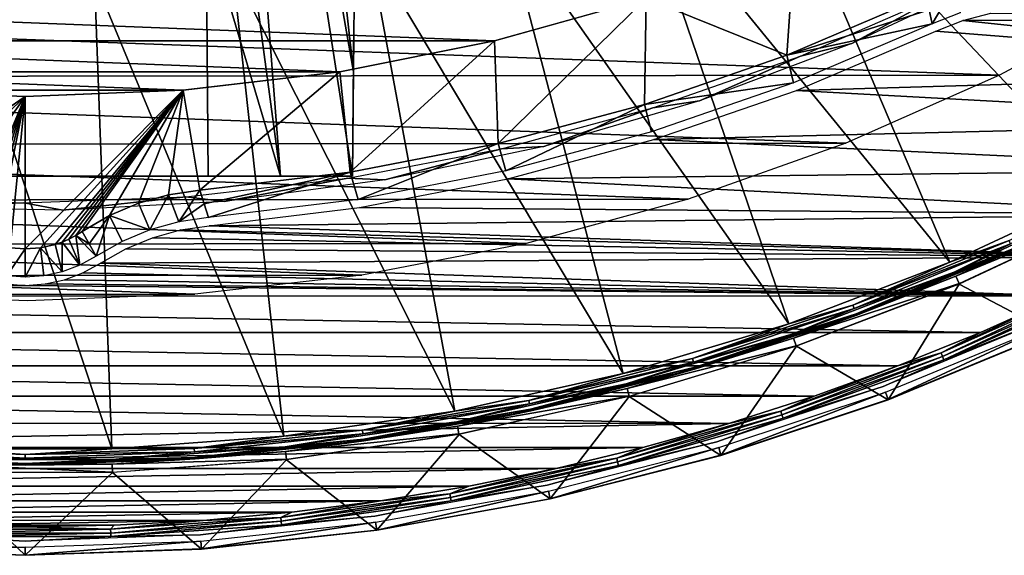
# Model space of a CAD drawing. Header units: millimetres. Extents: x -30.2 to 30.2, y -30.2 to 30.2.
# Tile 100 of 191: x -0.1 to 12, y -30.2 to -23.7. Entities that reach past the tile are written whole.
import ezdxf

# ---------------------------------------------------------------- set-up
doc = ezdxf.new("R2010")
doc.units = ezdxf.units.MM
doc.header["$LTSCALE"] = 81.481481
for name, color, linetype in [('1', 7, 'CONTINUOUS'), ('101', 7, 'CONTINUOUS'), ('104', 7, 'CONTINUOUS'), ('105', 7, 'CONTINUOUS'), ('11', 7, 'CONTINUOUS'), ('136', 7, 'CONTINUOUS'), ('141', 7, 'CONTINUOUS'), ('26', 7, 'CONTINUOUS'), ('27', 7, 'CONTINUOUS'), ('28', 7, 'CONTINUOUS'), ('3', 7, 'CONTINUOUS'), ('5', 7, 'CONTINUOUS'), ('57', 7, 'CONTINUOUS'), ('58', 7, 'CONTINUOUS'), ('64', 7, 'CONTINUOUS'), ('66', 7, 'CONTINUOUS'), ('79', 7, 'CONTINUOUS'), ('8', 7, 'CONTINUOUS'), ('81', 7, 'CONTINUOUS'), ('9', 7, 'CONTINUOUS'), ('97', 7, 'CONTINUOUS')]:
    doc.layers.add(name, color=color, linetype=linetype)

msp = doc.modelspace()

# ---------------------------------------------------------------- linework, layer by layer
at = {"layer": '1', "color": 251, "linetype": 'Continuous', "true_color": 0x4c4c4c}
for points in [[(11.933, -24.36, 4.4), (-13.694, -23.416, 4.4), (13.74, -23.389, 4.4), (11.933, -24.36, 4.4)], [(-11.885, -24.384, 4.4), (-13.694, -23.416, 4.4), (11.933, -24.36, 4.4), (-11.885, -24.384, 4.4)], [(10.052, -25.194, 4.4), (-11.885, -24.384, 4.4), (11.933, -24.36, 4.4), (10.052, -25.194, 4.4)], [(-10.003, -25.214, 4.4), (-11.885, -24.384, 4.4), (10.052, -25.194, 4.4), (-10.003, -25.214, 4.4)], [(8.121, -25.882, 4.4), (-10.003, -25.214, 4.4), (10.052, -25.194, 4.4), (8.121, -25.882, 4.4)], [(-8.07, -25.897, 4.4), (-10.003, -25.214, 4.4), (8.121, -25.882, 4.4), (-8.07, -25.897, 4.4)], [(6.135, -26.423, 4.4), (-8.07, -25.897, 4.4), (8.121, -25.882, 4.4), (6.135, -26.423, 4.4)], [(-6.083, -26.435, 4.4), (-8.07, -25.897, 4.4), (6.135, -26.423, 4.4), (-6.083, -26.435, 4.4)], [(4.122, -26.812, 4.4), (-6.083, -26.435, 4.4), (6.135, -26.423, 4.4), (4.122, -26.812, 4.4)], [(-4.069, -26.82, 4.4), (-6.083, -26.435, 4.4), (4.122, -26.812, 4.4), (-4.069, -26.82, 4.4)], [(2.078, -27.046, 4.4), (-4.069, -26.82, 4.4), (4.122, -26.812, 4.4), (2.078, -27.046, 4.4)], [(-2.026, -27.05, 4.4), (-4.069, -26.82, 4.4), (2.078, -27.046, 4.4), (-2.026, -27.05, 4.4)], [(0.026, -27.126, 4.4), (-2.026, -27.05, 4.4), (2.078, -27.046, 4.4), (0.026, -27.126, 4.4)]]:
    msp.add_3dface(points, dxfattribs=at)
at = {"layer": '101', "color": 251, "linetype": 'Continuous', "true_color": 0x4c4c4c}
for points in [[(2.24, -25.6, -209.979), (2.24, -25.6, -157.2), (2.214, -22.531, -213.044), (2.24, -25.6, -209.979)], [(2.214, -22.531, -213.044), (2.24, -25.6, -157.2), (2.214, -22.531, -157.2), (2.214, -22.531, -213.044)]]:
    msp.add_3dface(points, dxfattribs=at)
at = {"layer": '104', "color": 251, "linetype": 'Continuous', "true_color": 0x4c4c4c}
for points in [[(2.236, -14.117, -221.406), (2.867, -14.003, -221.406), (4.021, -24.321, -211.028), (2.236, -14.117, -221.406)], [(4.021, -24.321, -211.028), (2.867, -14.003, -221.406), (4.032, -23.04, -212.291), (4.021, -24.321, -211.028)], [(2.236, -14.117, -221.406), (3.127, -25.6, -209.886), (1.6, -14.203, -221.406), (2.236, -14.117, -221.406)], [(3.127, -25.6, -209.886), (2.214, -22.531, -213.044), (1.6, -14.203, -221.406), (3.127, -25.6, -209.886)], [(4.01, -25.6, -209.764), (3.127, -25.6, -209.886), (2.236, -14.117, -221.406), (4.01, -25.6, -209.764)], [(4.01, -25.6, -209.764), (2.236, -14.117, -221.406), (4.021, -24.321, -211.028), (4.01, -25.6, -209.764)], [(3.127, -25.6, -209.886), (2.24, -25.6, -209.979), (2.214, -22.531, -213.044), (3.127, -25.6, -209.886)]]:
    msp.add_3dface(points, dxfattribs=at)
at = {"layer": '105', "color": 251, "linetype": 'Continuous', "true_color": 0x4c4c4c}
for points in [[(4.021, -24.321, -211.028), (4.032, -23.04, -212.291), (4.026, -23.691, -139.2), (4.021, -24.321, -211.028)], [(4.01, -25.6, -139.2), (4.01, -25.6, -209.764), (4.026, -23.691, -139.2), (4.01, -25.6, -139.2)], [(4.01, -25.6, -209.764), (4.021, -24.321, -211.028), (4.026, -23.691, -139.2), (4.01, -25.6, -209.764)]]:
    msp.add_3dface(points, dxfattribs=at)
at = {"layer": '11', "color": 4, "linetype": 'Continuous'}
for points in [[(13.375, -26.015, -0.198), (11.44, -26.922, -0.198), (12.566, -27.515, -119.798), (13.375, -26.015, -0.198)], [(11.44, -26.922, -0.198), (9.445, -27.685, -0.198), (10.571, -28.341, -119.798), (11.44, -26.922, -0.198)], [(12.566, -27.515, -119.798), (11.44, -26.922, -0.198), (10.571, -28.341, -119.798), (12.566, -27.515, -119.798)], [(9.445, -27.685, -0.198), (7.399, -28.3, -0.198), (8.522, -29.023, -119.798), (9.445, -27.685, -0.198)], [(10.571, -28.341, -119.798), (9.445, -27.685, -0.198), (8.522, -29.023, -119.798), (10.571, -28.341, -119.798)], [(7.399, -28.3, -0.198), (5.313, -28.765, -0.198), (6.43, -29.557, -119.798), (7.399, -28.3, -0.198)], [(8.522, -29.023, -119.798), (7.399, -28.3, -0.198), (6.43, -29.557, -119.798), (8.522, -29.023, -119.798)], [(5.313, -28.765, -0.198), (3.199, -29.076, -0.198), (4.305, -29.94, -119.798), (5.313, -28.765, -0.198)], [(6.43, -29.557, -119.798), (5.313, -28.765, -0.198), (4.305, -29.94, -119.798), (6.43, -29.557, -119.798)], [(3.199, -29.076, -0.198), (1.068, -29.232, -0.198), (2.158, -30.171, -119.798), (3.199, -29.076, -0.198)], [(4.305, -29.94, -119.798), (3.199, -29.076, -0.198), (2.158, -30.171, -119.798), (4.305, -29.94, -119.798)], [(0, -30.248, -119.798), (-1.068, -29.232, -0.198), (-2.158, -30.171, -119.798), (0, -30.248, -119.798)], [(1.068, -29.232, -0.198), (-1.068, -29.232, -0.198), (0, -30.248, -119.798), (1.068, -29.232, -0.198)], [(2.158, -30.171, -119.798), (1.068, -29.232, -0.198), (0, -30.248, -119.798), (2.158, -30.171, -119.798)]]:
    msp.add_3dface(points, dxfattribs=at)
at = {"layer": '136', "color": 251, "linetype": 'Continuous', "true_color": 0x4c4c4c}
for points in [[(2.24, -25.6, -153.2), (2.24, -25.6, -140.2), (2.214, -22.531, -153.2), (2.24, -25.6, -153.2)], [(2.214, -22.531, -153.2), (2.24, -25.6, -140.2), (2.214, -22.531, -140.2), (2.214, -22.531, -153.2)]]:
    msp.add_3dface(points, dxfattribs=at)
at = {"layer": '141', "color": 251, "linetype": 'Continuous', "true_color": 0x4c4c4c}
for points in [[(10.125, -23.972, -136), (11.26, -23.355, -138.7), (11.934, -23.124, -136), (10.125, -23.972, -136)], [(9.497, -24.126, -138.7), (11.26, -23.355, -138.7), (10.125, -23.972, -136), (9.497, -24.126, -138.7)], [(8.26, -24.676, -136), (9.497, -24.126, -138.7), (10.125, -23.972, -136), (8.26, -24.676, -136)], [(7.685, -24.763, -138.7), (9.497, -24.126, -138.7), (8.26, -24.676, -136), (7.685, -24.763, -138.7)], [(6.351, -25.235, -136), (7.685, -24.763, -138.7), (8.26, -24.676, -136), (6.351, -25.235, -136)], [(5.833, -25.263, -138.7), (7.685, -24.763, -138.7), (6.351, -25.235, -136), (5.833, -25.263, -138.7)], [(3.95, -25.625, -138.7), (5.833, -25.263, -138.7), (4.406, -25.646, -136), (3.95, -25.625, -138.7)], [(4.406, -25.646, -136), (5.833, -25.263, -138.7), (6.351, -25.235, -136), (4.406, -25.646, -136)], [(1.967, -25.853, -138.7), (3.95, -25.625, -138.7), (2.44, -25.908, -136), (1.967, -25.853, -138.7)], [(2.44, -25.908, -136), (3.95, -25.625, -138.7), (4.406, -25.646, -136), (2.44, -25.908, -136)], [(-1.993, -25.851, -138.7), (-0.018, -25.928, -138.7), (-1.519, -25.978, -136), (-1.993, -25.851, -138.7)], [(-1.519, -25.978, -136), (-0.018, -25.928, -138.7), (0.461, -26.018, -136), (-1.519, -25.978, -136)], [(-0.018, -25.928, -138.7), (1.967, -25.853, -138.7), (0.461, -26.018, -136), (-0.018, -25.928, -138.7)], [(0.461, -26.018, -136), (1.967, -25.853, -138.7), (2.44, -25.908, -136), (0.461, -26.018, -136)]]:
    msp.add_3dface(points, dxfattribs=at)
at = {"layer": '26', "color": 251, "linetype": 'Continuous', "true_color": 0x4c4c4c}
for points in [[(9.33, -24.116, -136), (11.035, -23.385, -136), (11.072, -23.558, -131.048), (9.33, -24.116, -136)], [(11.11, -23.732, -126.097), (9.33, -24.116, -136), (11.072, -23.558, -131.048), (11.11, -23.732, -126.097)], [(9.412, -24.455, -126.097), (9.33, -24.116, -136), (11.11, -23.732, -126.097), (9.412, -24.455, -126.097)], [(7.583, -24.721, -136), (9.33, -24.116, -136), (9.412, -24.455, -126.097), (7.583, -24.721, -136)], [(7.669, -25.056, -126.097), (7.583, -24.721, -136), (9.412, -24.455, -126.097), (7.669, -25.056, -126.097)], [(5.793, -25.2, -136), (7.583, -24.721, -136), (5.887, -25.534, -126.097), (5.793, -25.2, -136)], [(5.887, -25.534, -126.097), (7.583, -24.721, -136), (7.669, -25.056, -126.097), (5.887, -25.534, -126.097)], [(3.978, -25.55, -136), (5.793, -25.2, -136), (4.076, -25.884, -126.097), (3.978, -25.55, -136)], [(4.076, -25.884, -126.097), (5.793, -25.2, -136), (5.887, -25.534, -126.097), (4.076, -25.884, -126.097)], [(2.136, -25.769, -136), (3.978, -25.55, -136), (2.19, -25.938, -131.048), (2.136, -25.769, -136)], [(2.19, -25.938, -131.048), (3.978, -25.55, -136), (2.245, -26.107, -126.097), (2.19, -25.938, -131.048)], [(2.245, -26.107, -126.097), (3.978, -25.55, -136), (4.076, -25.884, -126.097), (2.245, -26.107, -126.097)]]:
    msp.add_3dface(points, dxfattribs=at)
at = {"layer": '27', "color": 251, "linetype": 'Continuous', "true_color": 0x4c4c4c}
for points in [[(9.423, -22.746, -136), (9.33, -24.116, -136), (7.607, -23.416, -136), (9.423, -22.746, -136)], [(11.035, -23.385, -136), (9.33, -24.116, -136), (9.423, -22.746, -136), (11.035, -23.385, -136)], [(7.607, -23.416, -136), (5.793, -25.2, -136), (5.748, -23.94, -136), (7.607, -23.416, -136)], [(7.583, -24.721, -136), (5.793, -25.2, -136), (7.607, -23.416, -136), (7.583, -24.721, -136)], [(9.33, -24.116, -136), (7.583, -24.721, -136), (7.607, -23.416, -136), (9.33, -24.116, -136)], [(5.748, -23.94, -136), (3.978, -25.55, -136), (3.851, -24.318, -136), (5.748, -23.94, -136)], [(5.793, -25.2, -136), (3.978, -25.55, -136), (5.748, -23.94, -136), (5.793, -25.2, -136)], [(3.851, -24.318, -136), (2.136, -25.769, -136), (1.932, -24.545, -136), (3.851, -24.318, -136)], [(3.978, -25.55, -136), (2.136, -25.769, -136), (3.851, -24.318, -136), (3.978, -25.55, -136)], [(0, -24.621, -136), (-1.755, -25.826, -136), (-1.932, -24.545, -136), (0, -24.621, -136)], [(0.184, -26.479, -136), (0, -26.492, -136), (1.932, -24.545, -136), (0.184, -26.479, -136)], [(1.932, -24.545, -136), (0, -26.492, -136), (0, -24.621, -136), (1.932, -24.545, -136)], [(0.364, -26.438, -136), (0.184, -26.479, -136), (1.932, -24.545, -136), (0.364, -26.438, -136)], [(0.45, -26.408, -136), (0.364, -26.438, -136), (1.932, -24.545, -136), (0.45, -26.408, -136)], [(0.535, -26.371, -136), (0.45, -26.408, -136), (1.932, -24.545, -136), (0.535, -26.371, -136)], [(0.617, -26.328, -136), (0.535, -26.371, -136), (1.932, -24.545, -136), (0.617, -26.328, -136)], [(0.698, -26.278, -136), (0.617, -26.328, -136), (1.932, -24.545, -136), (0.698, -26.278, -136)], [(1.031, -26.082, -136), (0.698, -26.278, -136), (1.932, -24.545, -136), (1.031, -26.082, -136)], [(1.385, -25.93, -136), (1.031, -26.082, -136), (1.932, -24.545, -136), (1.385, -25.93, -136)], [(1.755, -25.826, -136), (1.385, -25.93, -136), (1.932, -24.545, -136), (1.755, -25.826, -136)], [(2.136, -25.769, -136), (1.755, -25.826, -136), (1.932, -24.545, -136), (2.136, -25.769, -136)], [(-1.385, -25.93, -136), (-1.755, -25.826, -136), (0, -24.621, -136), (-1.385, -25.93, -136)], [(-1.031, -26.082, -136), (-1.385, -25.93, -136), (0, -24.621, -136), (-1.031, -26.082, -136)], [(-0.698, -26.278, -136), (-1.031, -26.082, -136), (0, -24.621, -136), (-0.698, -26.278, -136)], [(-0.617, -26.328, -136), (-0.698, -26.278, -136), (0, -24.621, -136), (-0.617, -26.328, -136)], [(-0.535, -26.371, -136), (-0.617, -26.328, -136), (0, -24.621, -136), (-0.535, -26.371, -136)], [(-0.45, -26.408, -136), (-0.535, -26.371, -136), (0, -24.621, -136), (-0.45, -26.408, -136)], [(-0.364, -26.438, -136), (-0.45, -26.408, -136), (0, -24.621, -136), (-0.364, -26.438, -136)], [(-0.184, -26.479, -136), (-0.364, -26.438, -136), (0, -24.621, -136), (-0.184, -26.479, -136)], [(0, -26.492, -136), (-0.184, -26.479, -136), (0, -24.621, -136), (0, -26.492, -136)]]:
    msp.add_3dface(points, dxfattribs=at)
at = {"layer": '28', "color": 251, "linetype": 'Continuous', "true_color": 0x4c4c4c}
for points in [[(0.617, -26.328, -136), (0.698, -26.278, -136), (0.782, -26.429, -131.048), (0.617, -26.328, -136)], [(0.364, -26.438, -136), (0.45, -26.408, -136), (0.452, -26.773, -126.097), (0.364, -26.438, -136)], [(0.45, -26.408, -136), (0.535, -26.371, -136), (0.666, -26.692, -126.097), (0.45, -26.408, -136)], [(0.452, -26.773, -126.097), (0.45, -26.408, -136), (0.666, -26.692, -126.097), (0.452, -26.773, -126.097)], [(0.535, -26.371, -136), (0.617, -26.328, -136), (0.666, -26.692, -126.097), (0.535, -26.371, -136)], [(0.666, -26.692, -126.097), (0.617, -26.328, -136), (0.866, -26.581, -126.097), (0.666, -26.692, -126.097)], [(0.866, -26.581, -126.097), (0.617, -26.328, -136), (0.782, -26.429, -131.048), (0.866, -26.581, -126.097)], [(-0.184, -26.479, -136), (0, -26.492, -136), (-0.228, -26.822, -126.097), (-0.184, -26.479, -136)], [(-0.228, -26.822, -126.097), (0, -26.492, -136), (0, -26.838, -126.097), (-0.228, -26.822, -126.097)], [(0, -26.492, -136), (0.184, -26.479, -136), (0, -26.838, -126.097), (0, -26.492, -136)], [(0, -26.838, -126.097), (0.184, -26.479, -136), (0.228, -26.822, -126.097), (0, -26.838, -126.097)], [(0.184, -26.479, -136), (0.364, -26.438, -136), (0.452, -26.773, -126.097), (0.184, -26.479, -136)], [(0.228, -26.822, -126.097), (0.184, -26.479, -136), (0.452, -26.773, -126.097), (0.228, -26.822, -126.097)]]:
    msp.add_3dface(points, dxfattribs=at)
at = {"layer": '3', "color": 251, "linetype": 'Continuous', "true_color": 0x4c4c4c}
for points in [[(10.605, -20.627, 6.367), (15.088, -24.722, 6.013), (12.082, -19.798, 6.367), (10.605, -20.627, 6.367)], [(9.071, -21.346, 6.367), (13.243, -25.757, 6.013), (10.605, -20.627, 6.367), (9.071, -21.346, 6.367)], [(13.243, -25.757, 6.013), (15.088, -24.722, 6.013), (10.605, -20.627, 6.367), (13.243, -25.757, 6.013)], [(7.489, -21.951, 6.367), (11.327, -26.655, 6.013), (9.071, -21.346, 6.367), (7.489, -21.951, 6.367)], [(11.327, -26.655, 6.013), (13.243, -25.757, 6.013), (9.071, -21.346, 6.367), (11.327, -26.655, 6.013)], [(5.866, -22.439, 6.367), (9.351, -27.411, 6.013), (7.489, -21.951, 6.367), (5.866, -22.439, 6.367)], [(9.351, -27.411, 6.013), (11.327, -26.655, 6.013), (7.489, -21.951, 6.367), (9.351, -27.411, 6.013)], [(4.213, -22.808, 6.367), (7.325, -28.02, 6.013), (5.866, -22.439, 6.367), (4.213, -22.808, 6.367)], [(7.325, -28.02, 6.013), (9.351, -27.411, 6.013), (5.866, -22.439, 6.367), (7.325, -28.02, 6.013)], [(2.537, -23.054, 6.367), (5.261, -28.48, 6.013), (4.213, -22.808, 6.367), (2.537, -23.054, 6.367)], [(5.261, -28.48, 6.013), (7.325, -28.02, 6.013), (4.213, -22.808, 6.367), (5.261, -28.48, 6.013)], [(0.847, -23.178, 6.367), (3.168, -28.788, 6.013), (2.537, -23.054, 6.367), (0.847, -23.178, 6.367)], [(3.168, -28.788, 6.013), (5.261, -28.48, 6.013), (2.537, -23.054, 6.367), (3.168, -28.788, 6.013)], [(-1.058, -28.943, 6.013), (1.058, -28.943, 6.013), (-0.847, -23.178, 6.367), (-1.058, -28.943, 6.013)], [(-0.847, -23.178, 6.367), (1.058, -28.943, 6.013), (0.847, -23.178, 6.367), (-0.847, -23.178, 6.367)], [(1.058, -28.943, 6.013), (3.168, -28.788, 6.013), (0.847, -23.178, 6.367), (1.058, -28.943, 6.013)]]:
    msp.add_3dface(points, dxfattribs=at)
at = {"layer": '5', "color": 251, "linetype": 'Continuous', "true_color": 0x4c4c4c}
for points in [[(11.4, -26.827, 5.816), (13.373, -26.01, 0.203), (13.328, -25.923, 5.816), (11.4, -26.827, 5.816)], [(11.438, -26.917, 0.203), (13.373, -26.01, 0.203), (11.4, -26.827, 5.816), (11.438, -26.917, 0.203)], [(9.411, -27.587, 5.816), (11.438, -26.917, 0.203), (11.4, -26.827, 5.816), (9.411, -27.587, 5.816)], [(9.443, -27.68, 0.203), (11.438, -26.917, 0.203), (9.411, -27.587, 5.816), (9.443, -27.68, 0.203)], [(7.373, -28.201, 5.816), (9.443, -27.68, 0.203), (9.411, -27.587, 5.816), (7.373, -28.201, 5.816)], [(7.397, -28.295, 0.203), (9.443, -27.68, 0.203), (7.373, -28.201, 5.816), (7.397, -28.295, 0.203)], [(5.294, -28.664, 5.816), (7.397, -28.295, 0.203), (7.373, -28.201, 5.816), (5.294, -28.664, 5.816)], [(5.312, -28.76, 0.203), (7.397, -28.295, 0.203), (5.294, -28.664, 5.816), (5.312, -28.76, 0.203)], [(3.188, -28.974, 5.816), (5.312, -28.76, 0.203), (5.294, -28.664, 5.816), (3.188, -28.974, 5.816)], [(3.199, -29.071, 0.203), (5.312, -28.76, 0.203), (3.188, -28.974, 5.816), (3.199, -29.071, 0.203)], [(1.065, -29.129, 5.816), (3.199, -29.071, 0.203), (3.188, -28.974, 5.816), (1.065, -29.129, 5.816)], [(-1.068, -29.227, 0.203), (1.068, -29.227, 0.203), (-1.065, -29.129, 5.816), (-1.068, -29.227, 0.203)], [(-1.065, -29.129, 5.816), (1.068, -29.227, 0.203), (1.065, -29.129, 5.816), (-1.065, -29.129, 5.816)], [(1.068, -29.227, 0.203), (3.199, -29.071, 0.203), (1.065, -29.129, 5.816), (1.068, -29.227, 0.203)]]:
    msp.add_3dface(points, dxfattribs=at)
at = {"layer": '57', "color": 251, "linetype": 'Continuous', "true_color": 0x4c4c4c}
for points in [[(11.11, -23.732, -126.097), (11.072, -23.558, -131.048), (11.393, -23.243, -136), (11.11, -23.732, -126.097)], [(11.11, -23.732, -126.097), (11.393, -23.243, -136), (11.452, -23.597, -126.096), (11.11, -23.732, -126.097)]]:
    msp.add_3dface(points, dxfattribs=at)
at = {"layer": '58', "color": 251, "linetype": 'Continuous', "true_color": 0x4c4c4c}
for points in [[(1.755, -25.826, -136), (2.136, -25.769, -136), (1.881, -26.161, -126.096), (1.755, -25.826, -136)], [(2.136, -25.769, -136), (2.19, -25.938, -131.048), (1.881, -26.161, -126.096), (2.136, -25.769, -136)], [(1.031, -26.082, -136), (1.385, -25.93, -136), (1.526, -26.259, -126.096), (1.031, -26.082, -136)], [(1.385, -25.93, -136), (1.755, -25.826, -136), (1.526, -26.259, -126.096), (1.385, -25.93, -136)], [(1.526, -26.259, -126.096), (1.755, -25.826, -136), (1.881, -26.161, -126.096), (1.526, -26.259, -126.096)], [(2.19, -25.938, -131.048), (2.245, -26.107, -126.097), (1.881, -26.161, -126.096), (2.19, -25.938, -131.048)], [(0.698, -26.278, -136), (1.031, -26.082, -136), (0.782, -26.429, -131.048), (0.698, -26.278, -136)], [(1.031, -26.082, -136), (0.866, -26.581, -126.097), (0.782, -26.429, -131.048), (1.031, -26.082, -136)], [(0.866, -26.581, -126.097), (1.031, -26.082, -136), (1.186, -26.4, -126.096), (0.866, -26.581, -126.097)], [(1.186, -26.4, -126.096), (1.031, -26.082, -136), (1.526, -26.259, -126.096), (1.186, -26.4, -126.096)]]:
    msp.add_3dface(points, dxfattribs=at)
at = {"layer": '64', "color": 251, "linetype": 'Continuous', "true_color": 0x4c4c4c}
for points in [[(11.483, -23.691, -126), (11.827, -23.602, -126), (18.276, -23.664, -126), (11.483, -23.691, -126)], [(11.152, -23.822, -126), (11.483, -23.691, -126), (17.4, -24.315, -126), (11.152, -23.822, -126)], [(17.4, -24.315, -126), (11.483, -23.691, -126), (18.276, -23.664, -126), (17.4, -24.315, -126)], [(9.446, -24.549, -126), (11.152, -23.822, -126), (17.4, -24.315, -126), (9.446, -24.549, -126)], [(16.503, -24.933, -126), (9.446, -24.549, -126), (17.4, -24.315, -126), (16.503, -24.933, -126)], [(7.699, -25.151, -126), (9.446, -24.549, -126), (16.503, -24.933, -126), (7.699, -25.151, -126)], [(15.581, -25.519, -126), (7.699, -25.151, -126), (16.503, -24.933, -126), (15.581, -25.519, -126)], [(5.909, -25.631, -126), (7.699, -25.151, -126), (15.581, -25.519, -126), (5.909, -25.631, -126)], [(14.639, -26.071, -126), (5.909, -25.631, -126), (15.581, -25.519, -126), (14.639, -26.071, -126)], [(4.094, -25.983, -126), (5.909, -25.631, -126), (14.639, -26.071, -126), (4.094, -25.983, -126)], [(2.253, -26.207, -126), (4.094, -25.983, -126), (14.639, -26.071, -126), (2.253, -26.207, -126)], [(13.679, -26.587, -126), (2.253, -26.207, -126), (14.639, -26.071, -126), (13.679, -26.587, -126)], [(1.559, -26.354, -126), (1.901, -26.259, -126), (13.679, -26.587, -126), (1.559, -26.354, -126)], [(1.901, -26.259, -126), (2.253, -26.207, -126), (13.679, -26.587, -126), (1.901, -26.259, -126)], [(1.231, -26.49, -126), (1.559, -26.354, -126), (13.679, -26.587, -126), (1.231, -26.49, -126)], [(0.921, -26.665, -126), (1.231, -26.49, -126), (13.679, -26.587, -126), (0.921, -26.665, -126)], [(-0.242, -26.921, -126), (0, -26.938, -126), (-13.671, -26.591, -126), (-0.242, -26.921, -126)], [(-13.671, -26.591, -126), (0, -26.938, -126), (-12.694, -27.071, -126), (-13.671, -26.591, -126)], [(12.7, -27.068, -126), (0.921, -26.665, -126), (13.679, -26.587, -126), (12.7, -27.068, -126)], [(0.706, -26.783, -126), (0.921, -26.665, -126), (12.7, -27.068, -126), (0.706, -26.783, -126)], [(0.242, -26.921, -126), (0.48, -26.869, -126), (12.7, -27.068, -126), (0.242, -26.921, -126)], [(0.48, -26.869, -126), (0.706, -26.783, -126), (12.7, -27.068, -126), (0.48, -26.869, -126)], [(-12.694, -27.071, -126), (0, -26.938, -126), (12.7, -27.068, -126), (-12.694, -27.071, -126)], [(0, -26.938, -126), (0.242, -26.921, -126), (12.7, -27.068, -126), (0, -26.938, -126)], [(11.702, -27.514, -126), (-12.694, -27.071, -126), (12.7, -27.068, -126), (11.702, -27.514, -126)], [(-11.697, -27.516, -126), (-12.694, -27.071, -126), (11.702, -27.514, -126), (-11.697, -27.516, -126)], [(10.688, -27.924, -126), (-11.697, -27.516, -126), (11.702, -27.514, -126), (10.688, -27.924, -126)], [(-10.685, -27.925, -126), (-11.697, -27.516, -126), (10.688, -27.924, -126), (-10.685, -27.925, -126)], [(9.662, -28.295, -126), (-10.685, -27.925, -126), (10.688, -27.924, -126), (9.662, -28.295, -126)], [(-9.661, -28.296, -126), (-10.685, -27.925, -126), (9.662, -28.295, -126), (-9.661, -28.296, -126)], [(8.62, -28.63, -126), (-9.661, -28.296, -126), (9.662, -28.295, -126), (8.62, -28.63, -126)], [(-8.621, -28.629, -126), (-9.661, -28.296, -126), (8.62, -28.63, -126), (-8.621, -28.629, -126)], [(-7.568, -28.926, -126), (-8.621, -28.629, -126), (8.62, -28.63, -126), (-7.568, -28.926, -126)], [(7.565, -28.926, -126), (-7.568, -28.926, -126), (8.62, -28.63, -126), (7.565, -28.926, -126)], [(-6.507, -29.183, -126), (-7.568, -28.926, -126), (7.565, -28.926, -126), (-6.507, -29.183, -126)], [(6.502, -29.184, -126), (-6.507, -29.183, -126), (7.565, -28.926, -126), (6.502, -29.184, -126)], [(-5.439, -29.401, -126), (-6.507, -29.183, -126), (6.502, -29.184, -126), (-5.439, -29.401, -126)], [(5.432, -29.402, -126), (-5.439, -29.401, -126), (6.502, -29.184, -126), (5.432, -29.402, -126)], [(-4.361, -29.58, -126), (-5.439, -29.401, -126), (5.432, -29.402, -126), (-4.361, -29.58, -126)], [(4.352, -29.581, -126), (-4.361, -29.58, -126), (5.432, -29.402, -126), (4.352, -29.581, -126)], [(-3.276, -29.719, -126), (-4.361, -29.58, -126), (4.352, -29.581, -126), (-3.276, -29.719, -126)], [(3.266, -29.72, -126), (-3.276, -29.719, -126), (4.352, -29.581, -126), (3.266, -29.72, -126)], [(-2.189, -29.819, -126), (-3.276, -29.719, -126), (3.266, -29.72, -126), (-2.189, -29.819, -126)], [(2.178, -29.82, -126), (-2.189, -29.819, -126), (3.266, -29.72, -126), (2.178, -29.82, -126)], [(-1.1, -29.879, -126), (-2.189, -29.819, -126), (2.178, -29.82, -126), (-1.1, -29.879, -126)], [(1.088, -29.88, -126), (-1.1, -29.879, -126), (2.178, -29.82, -126), (1.088, -29.88, -126)], [(-0.006, -29.899, -126), (-1.1, -29.879, -126), (1.088, -29.88, -126), (-0.006, -29.899, -126)]]:
    msp.add_3dface(points, dxfattribs=at)
at = {"layer": '66', "color": 251, "linetype": 'Continuous', "true_color": 0x4c4c4c}
for points in [[(11.219, -27.767, -125.995), (12.7, -27.068, -126), (13.128, -26.917, -125.995), (11.219, -27.767, -125.995)], [(11.219, -27.767, -125.995), (13.128, -26.917, -125.995), (11.236, -27.81, -125.981), (11.219, -27.767, -125.995)], [(13.128, -26.917, -125.995), (13.149, -26.959, -125.981), (11.236, -27.81, -125.981), (13.128, -26.917, -125.995)], [(13.149, -26.959, -125.981), (11.252, -27.85, -125.959), (11.236, -27.81, -125.981), (13.149, -26.959, -125.981)], [(13.167, -26.997, -125.959), (11.252, -27.85, -125.959), (13.149, -26.959, -125.981), (13.167, -26.997, -125.959)], [(13.167, -26.997, -125.959), (12.494, -27.357, -125.928), (11.252, -27.85, -125.959), (13.167, -26.997, -125.959)], [(11.702, -27.514, -126), (12.7, -27.068, -126), (11.219, -27.767, -125.995), (11.702, -27.514, -126)], [(12.494, -27.357, -125.928), (10.51, -28.179, -125.928), (11.252, -27.85, -125.959), (12.494, -27.357, -125.928)], [(10.688, -27.924, -126), (11.702, -27.514, -126), (11.219, -27.767, -125.995), (10.688, -27.924, -126)], [(9.254, -28.482, -125.995), (10.688, -27.924, -126), (11.219, -27.767, -125.995), (9.254, -28.482, -125.995)], [(9.254, -28.482, -125.995), (11.219, -27.767, -125.995), (9.269, -28.526, -125.981), (9.254, -28.482, -125.995)], [(11.219, -27.767, -125.995), (11.236, -27.81, -125.981), (9.269, -28.526, -125.981), (11.219, -27.767, -125.995)], [(11.236, -27.81, -125.981), (9.282, -28.567, -125.959), (9.269, -28.526, -125.981), (11.236, -27.81, -125.981)], [(11.252, -27.85, -125.959), (9.282, -28.567, -125.959), (11.236, -27.81, -125.981), (11.252, -27.85, -125.959)], [(11.252, -27.85, -125.959), (10.51, -28.179, -125.928), (9.282, -28.567, -125.959), (11.252, -27.85, -125.959)], [(9.662, -28.295, -126), (10.688, -27.924, -126), (9.254, -28.482, -125.995), (9.662, -28.295, -126)], [(10.51, -28.179, -125.928), (8.473, -28.857, -125.928), (9.282, -28.567, -125.959), (10.51, -28.179, -125.928)], [(8.62, -28.63, -126), (9.662, -28.295, -126), (9.254, -28.482, -125.995), (8.62, -28.63, -126)], [(7.245, -29.058, -125.995), (8.62, -28.63, -126), (9.254, -28.482, -125.995), (7.245, -29.058, -125.995)], [(7.245, -29.058, -125.995), (9.254, -28.482, -125.995), (7.256, -29.103, -125.981), (7.245, -29.058, -125.995)], [(9.254, -28.482, -125.995), (9.269, -28.526, -125.981), (7.256, -29.103, -125.981), (9.254, -28.482, -125.995)], [(9.269, -28.526, -125.981), (7.267, -29.145, -125.959), (7.256, -29.103, -125.981), (9.269, -28.526, -125.981)], [(9.282, -28.567, -125.959), (7.267, -29.145, -125.959), (9.269, -28.526, -125.981), (9.282, -28.567, -125.959)], [(9.282, -28.567, -125.959), (8.473, -28.857, -125.928), (7.267, -29.145, -125.959), (9.282, -28.567, -125.959)], [(7.565, -28.926, -126), (8.62, -28.63, -126), (7.245, -29.058, -125.995), (7.565, -28.926, -126)], [(8.473, -28.857, -125.928), (6.393, -29.388, -125.928), (7.267, -29.145, -125.959), (8.473, -28.857, -125.928)], [(6.502, -29.184, -126), (7.565, -28.926, -126), (7.245, -29.058, -125.995), (6.502, -29.184, -126)], [(5.2, -29.493, -125.995), (6.502, -29.184, -126), (7.245, -29.058, -125.995), (5.2, -29.493, -125.995)], [(5.2, -29.493, -125.995), (7.245, -29.058, -125.995), (5.208, -29.539, -125.981), (5.2, -29.493, -125.995)], [(7.245, -29.058, -125.995), (7.256, -29.103, -125.981), (5.208, -29.539, -125.981), (7.245, -29.058, -125.995)], [(5.432, -29.402, -126), (6.502, -29.184, -126), (5.2, -29.493, -125.995), (5.432, -29.402, -126)], [(7.256, -29.103, -125.981), (5.216, -29.581, -125.959), (5.208, -29.539, -125.981), (7.256, -29.103, -125.981)], [(7.267, -29.145, -125.959), (5.216, -29.581, -125.959), (7.256, -29.103, -125.981), (7.267, -29.145, -125.959)], [(7.267, -29.145, -125.959), (6.393, -29.388, -125.928), (5.216, -29.581, -125.959), (7.267, -29.145, -125.959)], [(6.393, -29.388, -125.928), (4.28, -29.769, -125.928), (5.216, -29.581, -125.959), (6.393, -29.388, -125.928)], [(4.352, -29.581, -126), (5.432, -29.402, -126), (5.2, -29.493, -125.995), (4.352, -29.581, -126)], [(3.13, -29.784, -125.995), (4.352, -29.581, -126), (5.2, -29.493, -125.995), (3.13, -29.784, -125.995)], [(3.13, -29.784, -125.995), (5.2, -29.493, -125.995), (3.135, -29.83, -125.981), (3.13, -29.784, -125.995)], [(5.2, -29.493, -125.995), (5.208, -29.539, -125.981), (3.135, -29.83, -125.981), (5.2, -29.493, -125.995)], [(5.208, -29.539, -125.981), (3.14, -29.873, -125.959), (3.135, -29.83, -125.981), (5.208, -29.539, -125.981)], [(5.216, -29.581, -125.959), (3.14, -29.873, -125.959), (5.208, -29.539, -125.981), (5.216, -29.581, -125.959)], [(3.266, -29.72, -126), (4.352, -29.581, -126), (3.13, -29.784, -125.995), (3.266, -29.72, -126)], [(5.216, -29.581, -125.959), (4.28, -29.769, -125.928), (3.14, -29.873, -125.959), (5.216, -29.581, -125.959)], [(1.045, -29.929, -125.995), (2.178, -29.82, -126), (3.13, -29.784, -125.995), (1.045, -29.929, -125.995)], [(1.045, -29.929, -125.995), (3.13, -29.784, -125.995), (1.047, -29.976, -125.981), (1.045, -29.929, -125.995)], [(3.13, -29.784, -125.995), (3.135, -29.83, -125.981), (1.047, -29.976, -125.981), (3.13, -29.784, -125.995)], [(4.28, -29.769, -125.928), (2.146, -29.998, -125.928), (3.14, -29.873, -125.959), (4.28, -29.769, -125.928)], [(2.178, -29.82, -126), (3.266, -29.72, -126), (3.13, -29.784, -125.995), (2.178, -29.82, -126)], [(-1.1, -29.879, -126), (-0.006, -29.899, -126), (-1.045, -29.929, -125.995), (-1.1, -29.879, -126)], [(-1.045, -29.929, -125.995), (-0.006, -29.899, -126), (1.045, -29.929, -125.995), (-1.045, -29.929, -125.995)], [(-0.006, -29.899, -126), (1.088, -29.88, -126), (1.045, -29.929, -125.995), (-0.006, -29.899, -126)], [(1.088, -29.88, -126), (2.178, -29.82, -126), (1.045, -29.929, -125.995), (1.088, -29.88, -126)], [(3.135, -29.83, -125.981), (1.048, -30.019, -125.959), (1.047, -29.976, -125.981), (3.135, -29.83, -125.981)], [(3.14, -29.873, -125.959), (1.048, -30.019, -125.959), (3.135, -29.83, -125.981), (3.14, -29.873, -125.959)], [(3.14, -29.873, -125.959), (2.146, -29.998, -125.928), (1.048, -30.019, -125.959), (3.14, -29.873, -125.959)], [(0, -30.075, -125.928), (-2.146, -29.998, -125.928), (-1.048, -30.019, -125.959), (0, -30.075, -125.928)], [(1.048, -30.019, -125.959), (-1.048, -30.019, -125.959), (1.047, -29.976, -125.981), (1.048, -30.019, -125.959)], [(1.047, -29.976, -125.981), (-1.048, -30.019, -125.959), (-1.047, -29.976, -125.981), (1.047, -29.976, -125.981)], [(1.048, -30.019, -125.959), (0, -30.075, -125.928), (-1.048, -30.019, -125.959), (1.048, -30.019, -125.959)], [(-1.045, -29.929, -125.995), (1.045, -29.929, -125.995), (-1.047, -29.976, -125.981), (-1.045, -29.929, -125.995)], [(1.045, -29.929, -125.995), (1.047, -29.976, -125.981), (-1.047, -29.976, -125.981), (1.045, -29.929, -125.995)], [(2.146, -29.998, -125.928), (0, -30.075, -125.928), (1.048, -30.019, -125.959), (2.146, -29.998, -125.928)]]:
    msp.add_3dface(points, dxfattribs=at)
at = {"layer": '79', "color": 251, "linetype": 'Continuous', "true_color": 0x4c4c4c}
for points in [[(-5.747, -23.941, -120), (-7.609, -23.415, -120), (5.747, -23.941, -120), (-5.747, -23.941, -120)], [(5.747, -23.941, -120), (-7.609, -23.415, -120), (7.609, -23.415, -120), (5.747, -23.941, -120)], [(-3.852, -24.318, -120), (-5.747, -23.941, -120), (3.852, -24.318, -120), (-3.852, -24.318, -120)], [(3.852, -24.318, -120), (-5.747, -23.941, -120), (5.747, -23.941, -120), (3.852, -24.318, -120)], [(-1.931, -24.545, -120), (-3.852, -24.318, -120), (1.931, -24.545, -120), (-1.931, -24.545, -120)], [(1.931, -24.545, -120), (-3.852, -24.318, -120), (3.852, -24.318, -120), (1.931, -24.545, -120)], [(0, -24.621, -120), (-1.931, -24.545, -120), (1.931, -24.545, -120), (0, -24.621, -120)]]:
    msp.add_3dface(points, dxfattribs=at)
at = {"layer": '8', "color": 251, "linetype": 'Continuous', "true_color": 0x4c4c4c}
for points in [[(13.243, -25.757, 6.013), (11.327, -26.655, 6.013), (12.051, -26.389, 6.003), (13.243, -25.757, 6.013)], [(13.303, -25.874, 5.951), (12.07, -26.43, 5.982), (11.379, -26.776, 5.951), (13.303, -25.874, 5.951)], [(12.051, -26.389, 6.003), (11.327, -26.655, 6.013), (10.138, -27.181, 6.003), (12.051, -26.389, 6.003)], [(12.051, -26.389, 6.003), (10.138, -27.181, 6.003), (12.07, -26.43, 5.982), (12.051, -26.389, 6.003)], [(12.07, -26.43, 5.982), (10.138, -27.181, 6.003), (10.154, -27.223, 5.982), (12.07, -26.43, 5.982)], [(12.07, -26.43, 5.982), (10.154, -27.223, 5.982), (11.379, -26.776, 5.951), (12.07, -26.43, 5.982)], [(11.327, -26.655, 6.013), (9.351, -27.411, 6.013), (10.138, -27.181, 6.003), (11.327, -26.655, 6.013)], [(11.379, -26.776, 5.951), (10.154, -27.223, 5.982), (9.394, -27.535, 5.951), (11.379, -26.776, 5.951)], [(10.138, -27.181, 6.003), (9.351, -27.411, 6.013), (8.173, -27.835, 6.003), (10.138, -27.181, 6.003)], [(10.138, -27.181, 6.003), (8.173, -27.835, 6.003), (10.154, -27.223, 5.982), (10.138, -27.181, 6.003)], [(10.154, -27.223, 5.982), (8.173, -27.835, 6.003), (8.186, -27.878, 5.982), (10.154, -27.223, 5.982)], [(10.154, -27.223, 5.982), (8.186, -27.878, 5.982), (9.394, -27.535, 5.951), (10.154, -27.223, 5.982)], [(9.351, -27.411, 6.013), (7.325, -28.02, 6.013), (8.173, -27.835, 6.003), (9.351, -27.411, 6.013)], [(9.394, -27.535, 5.951), (8.186, -27.878, 5.982), (7.359, -28.147, 5.951), (9.394, -27.535, 5.951)], [(8.173, -27.835, 6.003), (7.325, -28.02, 6.013), (6.167, -28.348, 6.003), (8.173, -27.835, 6.003)], [(8.173, -27.835, 6.003), (6.167, -28.348, 6.003), (8.186, -27.878, 5.982), (8.173, -27.835, 6.003)], [(8.186, -27.878, 5.982), (6.167, -28.348, 6.003), (6.176, -28.391, 5.982), (8.186, -27.878, 5.982)], [(8.186, -27.878, 5.982), (6.176, -28.391, 5.982), (7.359, -28.147, 5.951), (8.186, -27.878, 5.982)], [(7.325, -28.02, 6.013), (5.261, -28.48, 6.013), (6.167, -28.348, 6.003), (7.325, -28.02, 6.013)], [(7.359, -28.147, 5.951), (6.176, -28.391, 5.982), (5.284, -28.61, 5.951), (7.359, -28.147, 5.951)], [(6.167, -28.348, 6.003), (5.261, -28.48, 6.013), (4.129, -28.715, 6.003), (6.167, -28.348, 6.003)], [(6.167, -28.348, 6.003), (4.129, -28.715, 6.003), (6.176, -28.391, 5.982), (6.167, -28.348, 6.003)], [(6.176, -28.391, 5.982), (4.129, -28.715, 6.003), (4.135, -28.76, 5.982), (6.176, -28.391, 5.982)], [(6.176, -28.391, 5.982), (4.135, -28.76, 5.982), (5.284, -28.61, 5.951), (6.176, -28.391, 5.982)], [(5.261, -28.48, 6.013), (3.168, -28.788, 6.013), (4.129, -28.715, 6.003), (5.261, -28.48, 6.013)], [(5.284, -28.61, 5.951), (4.135, -28.76, 5.982), (3.182, -28.919, 5.951), (5.284, -28.61, 5.951)], [(3.168, -28.788, 6.013), (1.058, -28.943, 6.013), (2.07, -28.937, 6.003), (3.168, -28.788, 6.013)], [(4.129, -28.715, 6.003), (3.168, -28.788, 6.013), (2.07, -28.937, 6.003), (4.129, -28.715, 6.003)], [(4.129, -28.715, 6.003), (2.07, -28.937, 6.003), (4.135, -28.76, 5.982), (4.129, -28.715, 6.003)], [(4.135, -28.76, 5.982), (2.07, -28.937, 6.003), (2.073, -28.981, 5.982), (4.135, -28.76, 5.982)], [(4.135, -28.76, 5.982), (2.073, -28.981, 5.982), (3.182, -28.919, 5.951), (4.135, -28.76, 5.982)], [(0, -29.055, 5.982), (-2.07, -28.937, 6.003), (-2.073, -28.981, 5.982), (0, -29.055, 5.982)], [(0, -29.011, 6.003), (-1.058, -28.943, 6.013), (-2.07, -28.937, 6.003), (0, -29.011, 6.003)], [(0, -29.011, 6.003), (-2.07, -28.937, 6.003), (0, -29.055, 5.982), (0, -29.011, 6.003)], [(1.058, -28.943, 6.013), (-1.058, -28.943, 6.013), (0, -29.011, 6.003), (1.058, -28.943, 6.013)], [(2.07, -28.937, 6.003), (1.058, -28.943, 6.013), (0, -29.011, 6.003), (2.07, -28.937, 6.003)], [(2.07, -28.937, 6.003), (0, -29.011, 6.003), (2.073, -28.981, 5.982), (2.07, -28.937, 6.003)], [(3.182, -28.919, 5.951), (2.073, -28.981, 5.982), (1.063, -29.074, 5.951), (3.182, -28.919, 5.951)], [(0, -29.055, 5.982), (-2.073, -28.981, 5.982), (-1.063, -29.074, 5.951), (0, -29.055, 5.982)], [(1.063, -29.074, 5.951), (0, -29.055, 5.982), (-1.063, -29.074, 5.951), (1.063, -29.074, 5.951)], [(2.073, -28.981, 5.982), (0, -29.011, 6.003), (0, -29.055, 5.982), (2.073, -28.981, 5.982)], [(2.073, -28.981, 5.982), (0, -29.055, 5.982), (1.063, -29.074, 5.951), (2.073, -28.981, 5.982)]]:
    msp.add_3dface(points, dxfattribs=at)
at = {"layer": '81', "color": 251, "linetype": 'Continuous', "true_color": 0x4c4c4c}
for points in [[(10.536, -28.249, -125.754), (12.525, -27.425, -125.754), (10.57, -28.339, -120.203), (10.536, -28.249, -125.754)], [(10.57, -28.339, -120.203), (12.525, -27.425, -125.754), (12.565, -27.513, -120.203), (10.57, -28.339, -120.203)], [(8.494, -28.928, -125.754), (10.536, -28.249, -125.754), (8.521, -29.021, -120.203), (8.494, -28.928, -125.754)], [(8.521, -29.021, -120.203), (10.536, -28.249, -125.754), (10.57, -28.339, -120.203), (8.521, -29.021, -120.203)], [(6.409, -29.461, -125.754), (8.494, -28.928, -125.754), (6.429, -29.555, -120.203), (6.409, -29.461, -125.754)], [(6.429, -29.555, -120.203), (8.494, -28.928, -125.754), (8.521, -29.021, -120.203), (6.429, -29.555, -120.203)], [(4.291, -29.843, -125.754), (6.409, -29.461, -125.754), (4.305, -29.939, -120.203), (4.291, -29.843, -125.754)], [(4.305, -29.939, -120.203), (6.409, -29.461, -125.754), (6.429, -29.555, -120.203), (4.305, -29.939, -120.203)], [(2.151, -30.073, -125.754), (4.291, -29.843, -125.754), (2.158, -30.169, -120.203), (2.151, -30.073, -125.754)], [(2.158, -30.169, -120.203), (4.291, -29.843, -125.754), (4.305, -29.939, -120.203), (2.158, -30.169, -120.203)], [(-2.151, -30.073, -125.754), (0, -30.15, -125.754), (-2.158, -30.169, -120.203), (-2.151, -30.073, -125.754)], [(-2.158, -30.169, -120.203), (0, -30.15, -125.754), (0, -30.246, -120.203), (-2.158, -30.169, -120.203)], [(0, -30.15, -125.754), (2.151, -30.073, -125.754), (0, -30.246, -120.203), (0, -30.15, -125.754)], [(0, -30.246, -120.203), (2.151, -30.073, -125.754), (2.158, -30.169, -120.203), (0, -30.246, -120.203)]]:
    msp.add_3dface(points, dxfattribs=at)
at = {"layer": '9', "color": 251, "linetype": 'Continuous', "true_color": 0x4c4c4c}
for points in [[(13.303, -25.874, 5.951), (11.379, -26.776, 5.951), (12.098, -26.491, 5.911), (13.303, -25.874, 5.951)], [(11.4, -26.827, 5.816), (13.328, -25.923, 5.816), (12.106, -26.508, 5.865), (11.4, -26.827, 5.816)], [(12.098, -26.491, 5.911), (11.379, -26.776, 5.951), (10.177, -27.287, 5.911), (12.098, -26.491, 5.911)], [(12.106, -26.508, 5.865), (12.098, -26.491, 5.911), (10.177, -27.287, 5.911), (12.106, -26.508, 5.865)], [(10.184, -27.304, 5.865), (12.106, -26.508, 5.865), (10.177, -27.287, 5.911), (10.184, -27.304, 5.865)], [(10.184, -27.304, 5.865), (11.4, -26.827, 5.816), (12.106, -26.508, 5.865), (10.184, -27.304, 5.865)], [(11.379, -26.776, 5.951), (9.394, -27.535, 5.951), (10.177, -27.287, 5.911), (11.379, -26.776, 5.951)], [(9.411, -27.587, 5.816), (11.4, -26.827, 5.816), (10.184, -27.304, 5.865), (9.411, -27.587, 5.816)], [(10.177, -27.287, 5.911), (9.394, -27.535, 5.951), (8.205, -27.943, 5.911), (10.177, -27.287, 5.911)], [(10.184, -27.304, 5.865), (10.177, -27.287, 5.911), (8.205, -27.943, 5.911), (10.184, -27.304, 5.865)], [(8.21, -27.961, 5.865), (10.184, -27.304, 5.865), (8.205, -27.943, 5.911), (8.21, -27.961, 5.865)], [(8.21, -27.961, 5.865), (9.411, -27.587, 5.816), (10.184, -27.304, 5.865), (8.21, -27.961, 5.865)], [(9.394, -27.535, 5.951), (7.359, -28.147, 5.951), (8.205, -27.943, 5.911), (9.394, -27.535, 5.951)], [(7.373, -28.201, 5.816), (9.411, -27.587, 5.816), (8.21, -27.961, 5.865), (7.373, -28.201, 5.816)], [(8.205, -27.943, 5.911), (7.359, -28.147, 5.951), (6.19, -28.457, 5.911), (8.205, -27.943, 5.911)], [(8.21, -27.961, 5.865), (8.205, -27.943, 5.911), (6.19, -28.457, 5.911), (8.21, -27.961, 5.865)], [(6.194, -28.476, 5.865), (8.21, -27.961, 5.865), (6.19, -28.457, 5.911), (6.194, -28.476, 5.865)], [(6.194, -28.476, 5.865), (7.373, -28.201, 5.816), (8.21, -27.961, 5.865), (6.194, -28.476, 5.865)], [(7.359, -28.147, 5.951), (5.284, -28.61, 5.951), (6.19, -28.457, 5.911), (7.359, -28.147, 5.951)], [(5.294, -28.664, 5.816), (7.373, -28.201, 5.816), (6.194, -28.476, 5.865), (5.294, -28.664, 5.816)], [(6.19, -28.457, 5.911), (5.284, -28.61, 5.951), (4.145, -28.826, 5.911), (6.19, -28.457, 5.911)], [(6.194, -28.476, 5.865), (6.19, -28.457, 5.911), (4.145, -28.826, 5.911), (6.194, -28.476, 5.865)], [(4.147, -28.845, 5.865), (6.194, -28.476, 5.865), (4.145, -28.826, 5.911), (4.147, -28.845, 5.865)], [(4.147, -28.845, 5.865), (5.294, -28.664, 5.816), (6.194, -28.476, 5.865), (4.147, -28.845, 5.865)], [(5.284, -28.61, 5.951), (3.182, -28.919, 5.951), (4.145, -28.826, 5.911), (5.284, -28.61, 5.951)], [(3.188, -28.974, 5.816), (5.294, -28.664, 5.816), (4.147, -28.845, 5.865), (3.188, -28.974, 5.816)], [(4.145, -28.826, 5.911), (3.182, -28.919, 5.951), (2.078, -29.049, 5.911), (4.145, -28.826, 5.911)], [(4.147, -28.845, 5.865), (4.145, -28.826, 5.911), (2.078, -29.049, 5.911), (4.147, -28.845, 5.865)], [(3.182, -28.919, 5.951), (1.063, -29.074, 5.951), (2.078, -29.049, 5.911), (3.182, -28.919, 5.951)], [(2.079, -29.067, 5.865), (4.147, -28.845, 5.865), (2.078, -29.049, 5.911), (2.079, -29.067, 5.865)], [(2.079, -29.067, 5.865), (3.188, -28.974, 5.816), (4.147, -28.845, 5.865), (2.079, -29.067, 5.865)], [(-2.079, -29.067, 5.865), (0, -29.142, 5.865), (-2.078, -29.049, 5.911), (-2.079, -29.067, 5.865)], [(-2.079, -29.067, 5.865), (-1.065, -29.129, 5.816), (0, -29.142, 5.865), (-2.079, -29.067, 5.865)], [(0, -29.123, 5.911), (-1.063, -29.074, 5.951), (-2.078, -29.049, 5.911), (0, -29.123, 5.911)], [(0, -29.142, 5.865), (0, -29.123, 5.911), (-2.078, -29.049, 5.911), (0, -29.142, 5.865)], [(2.078, -29.049, 5.911), (1.063, -29.074, 5.951), (0, -29.123, 5.911), (2.078, -29.049, 5.911)], [(2.079, -29.067, 5.865), (2.078, -29.049, 5.911), (0, -29.123, 5.911), (2.079, -29.067, 5.865)], [(0, -29.142, 5.865), (1.065, -29.129, 5.816), (2.079, -29.067, 5.865), (0, -29.142, 5.865)], [(0, -29.142, 5.865), (2.079, -29.067, 5.865), (0, -29.123, 5.911), (0, -29.142, 5.865)], [(1.065, -29.129, 5.816), (3.188, -28.974, 5.816), (2.079, -29.067, 5.865), (1.065, -29.129, 5.816)], [(-1.065, -29.129, 5.816), (1.065, -29.129, 5.816), (0, -29.142, 5.865), (-1.065, -29.129, 5.816)], [(1.063, -29.074, 5.951), (-1.063, -29.074, 5.951), (0, -29.123, 5.911), (1.063, -29.074, 5.951)]]:
    msp.add_3dface(points, dxfattribs=at)
at = {"layer": '97', "color": 251, "linetype": 'Continuous', "true_color": 0x4c4c4c}
for points in [[(-4.01, -25.6, -139.2), (4.01, -25.6, -139.2), (3.994, -25.6, -138.948), (-4.01, -25.6, -139.2)], [(4.01, -25.6, -139.2), (-4.01, -25.6, -139.2), (-1.248, -25.6, -139.21), (4.01, -25.6, -139.2)], [(-3.994, -25.6, -138.948), (-4.01, -25.6, -139.2), (3.994, -25.6, -138.948), (-3.994, -25.6, -138.948)], [(-3.946, -25.6, -138.7), (-3.994, -25.6, -138.948), (3.946, -25.6, -138.7), (-3.946, -25.6, -138.7)], [(3.946, -25.6, -138.7), (-3.994, -25.6, -138.948), (3.994, -25.6, -138.948), (3.946, -25.6, -138.7)], [(-1.884, -25.6, -156.441), (-1.745, -25.6, -156.343), (1.25, -25.6, -154.19), (-1.884, -25.6, -156.441)], [(-1.248, -25.6, -154.19), (-1.884, -25.6, -156.441), (1.25, -25.6, -154.19), (-1.248, -25.6, -154.19)], [(-1.745, -25.6, -156.343), (-1.595, -25.6, -156.274), (1.25, -25.6, -154.19), (-1.745, -25.6, -156.343)], [(-1.595, -25.6, -156.274), (-1.429, -25.6, -156.229), (1.25, -25.6, -154.19), (-1.595, -25.6, -156.274)], [(-1.429, -25.6, -156.229), (-1.248, -25.6, -156.21), (1.25, -25.6, -154.19), (-1.429, -25.6, -156.229)], [(1.25, -25.6, -139.21), (4.01, -25.6, -139.2), (-1.248, -25.6, -139.21), (1.25, -25.6, -139.21)], [(-1.248, -25.6, -156.21), (1.25, -25.6, -156.21), (1.885, -25.6, -153.958), (-1.248, -25.6, -156.21)], [(1.25, -25.6, -154.19), (-1.248, -25.6, -156.21), (1.431, -25.6, -154.171), (1.25, -25.6, -154.19)], [(1.431, -25.6, -154.171), (-1.248, -25.6, -156.21), (1.597, -25.6, -154.126), (1.431, -25.6, -154.171)], [(1.597, -25.6, -154.126), (-1.248, -25.6, -156.21), (1.747, -25.6, -154.057), (1.597, -25.6, -154.126)], [(1.747, -25.6, -154.057), (-1.248, -25.6, -156.21), (1.885, -25.6, -153.958), (1.747, -25.6, -154.057)], [(1.431, -25.6, -139.229), (4.01, -25.6, -139.2), (1.25, -25.6, -139.21), (1.431, -25.6, -139.229)], [(1.25, -25.6, -156.21), (1.431, -25.6, -156.229), (2.176, -25.6, -153.546), (1.25, -25.6, -156.21)], [(1.885, -25.6, -153.958), (1.25, -25.6, -156.21), (2.009, -25.6, -153.835), (1.885, -25.6, -153.958)], [(2.009, -25.6, -153.835), (1.25, -25.6, -156.21), (2.107, -25.6, -153.697), (2.009, -25.6, -153.835)], [(2.107, -25.6, -153.697), (1.25, -25.6, -156.21), (2.176, -25.6, -153.546), (2.107, -25.6, -153.697)], [(1.596, -25.6, -139.274), (4.01, -25.6, -139.2), (1.431, -25.6, -139.229), (1.596, -25.6, -139.274)], [(1.431, -25.6, -156.229), (1.596, -25.6, -156.274), (2.176, -25.6, -153.546), (1.431, -25.6, -156.229)], [(1.747, -25.6, -139.343), (4.01, -25.6, -139.2), (1.596, -25.6, -139.274), (1.747, -25.6, -139.343)], [(1.596, -25.6, -156.274), (1.747, -25.6, -156.343), (2.221, -25.6, -153.381), (1.596, -25.6, -156.274)], [(2.176, -25.6, -153.546), (1.596, -25.6, -156.274), (2.221, -25.6, -153.381), (2.176, -25.6, -153.546)], [(1.885, -25.6, -139.441), (4.01, -25.6, -139.2), (1.747, -25.6, -139.343), (1.885, -25.6, -139.441)], [(1.747, -25.6, -156.343), (1.885, -25.6, -156.441), (2.221, -25.6, -153.381), (1.747, -25.6, -156.343)], [(2.008, -25.6, -156.565), (4.01, -25.6, -139.2), (1.885, -25.6, -156.441), (2.008, -25.6, -156.565)], [(1.885, -25.6, -156.441), (4.01, -25.6, -139.2), (2.221, -25.6, -153.381), (1.885, -25.6, -156.441)], [(2.008, -25.6, -139.565), (4.01, -25.6, -139.2), (1.885, -25.6, -139.441), (2.008, -25.6, -139.565)], [(2.107, -25.6, -156.703), (4.01, -25.6, -139.2), (2.008, -25.6, -156.565), (2.107, -25.6, -156.703)], [(2.107, -25.6, -139.703), (4.01, -25.6, -139.2), (2.008, -25.6, -139.565), (2.107, -25.6, -139.703)], [(2.176, -25.6, -156.853), (4.01, -25.6, -139.2), (2.107, -25.6, -156.703), (2.176, -25.6, -156.853)], [(2.176, -25.6, -139.853), (4.01, -25.6, -139.2), (2.107, -25.6, -139.703), (2.176, -25.6, -139.853)], [(2.221, -25.6, -157.019), (4.01, -25.6, -139.2), (2.176, -25.6, -156.853), (2.221, -25.6, -157.019)], [(2.221, -25.6, -140.019), (4.01, -25.6, -139.2), (2.176, -25.6, -139.853), (2.221, -25.6, -140.019)], [(2.24, -25.6, -157.2), (4.01, -25.6, -139.2), (2.221, -25.6, -157.019), (2.24, -25.6, -157.2)], [(4.01, -25.6, -139.2), (2.24, -25.6, -153.2), (2.221, -25.6, -153.381), (4.01, -25.6, -139.2)], [(2.24, -25.6, -140.2), (4.01, -25.6, -139.2), (2.221, -25.6, -140.019), (2.24, -25.6, -140.2)], [(4.01, -25.6, -209.764), (4.01, -25.6, -139.2), (2.24, -25.6, -157.2), (4.01, -25.6, -209.764)], [(2.24, -25.6, -153.2), (4.01, -25.6, -139.2), (2.24, -25.6, -140.2), (2.24, -25.6, -153.2)], [(3.127, -25.6, -209.886), (4.01, -25.6, -209.764), (2.24, -25.6, -209.979), (3.127, -25.6, -209.886)], [(2.24, -25.6, -209.979), (4.01, -25.6, -209.764), (2.24, -25.6, -157.2), (2.24, -25.6, -209.979)]]:
    msp.add_3dface(points, dxfattribs=at)

doc.saveas('drawing.dxf')
